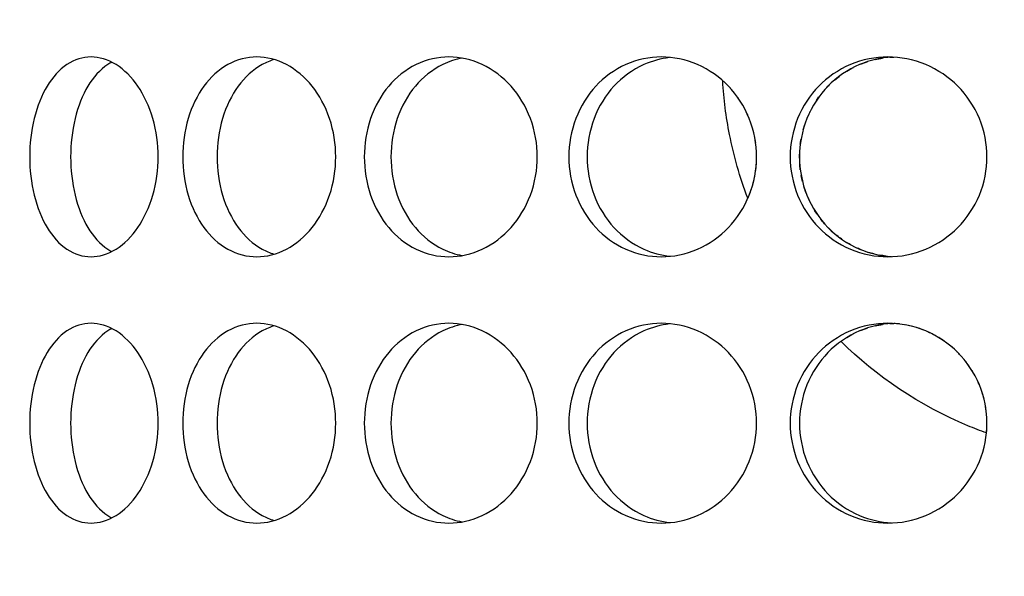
# Model space of a CAD drawing. Header units: millimetres. Extents: x 18 to 610, y -123 to 280.
# Tile 21 of 81: x 145.32 to 149.01, y 118.72 to 120.81. Entities that reach past the tile are written whole.
import ezdxf

# ---------------------------------------------------------------- set-up
doc = ezdxf.new("R2010")
doc.units = ezdxf.units.MM
doc.linetypes.add('SOLID', pattern=[0])

# ---------------------------------------------------------------- blocks, each defined once
blk = doc.blocks.new('BlockOfViews_6')
at = {"linetype": 'SOLID', "lineweight": 30, "extrusion": (0, 0, -1)}
blk.add_circle((-149.4534, 132.9721, -114.25), 39, dxfattribs=at)
at = {"linetype": 'SOLID', "lineweight": 30}
blk.add_circle((149.4534, 132.9721, 111.75), 36.115, dxfattribs=at)
at = {"linetype": 'SOLID', "lineweight": 9, "extrusion": (0, 0, -1)}
blk.add_arc((-149.4534, 132.9721, -111.75), 37.59, 265, 175, dxfattribs=at)
at = {"linetype": 'SOLID', "lineweight": 30, "extrusion": (0, 0, -1)}
blk.add_arc((-149.4534, 132.9721, -69.235), 27.1, 119.86988, 60.13012, dxfattribs=at)
at = {"linetype": 'SOLID', "lineweight": 30}
for points, knots in [([(145.3546, 120.2971, 50.9498), (145.3546, 120.3442, 50.9498), (145.36, 120.3945, 50.9575), (145.3826, 120.4868, 50.9885), (145.3998, 120.529, 51.0118), (145.4399, 120.5956, 51.0651), (145.4655, 120.6244, 51.0986), (145.5229, 120.6627, 51.171), (145.5546, 120.6721, 51.21), (145.6152, 120.6721, 51.2822), (145.648, 120.6627, 51.3202), (145.7094, 120.6244, 51.3892), (145.738, 120.5956, 51.4203), (145.7834, 120.529, 51.4691), (145.8034, 120.4868, 51.49), (145.83, 120.3945, 51.5176), (145.8366, 120.3442, 51.5244), (145.8366, 120.25, 51.5244), (145.83, 120.1998, 51.5176), (145.8034, 120.1074, 51.49), (145.7834, 120.0652, 51.4691), (145.738, 119.9987, 51.4203), (145.7094, 119.9698, 51.3892), (145.648, 119.9315, 51.3202), (145.6152, 119.9221, 51.2822), (145.5546, 119.9221, 51.21), (145.5229, 119.9315, 51.171), (145.4655, 119.9698, 51.0986), (145.4399, 119.9987, 51.0651), (145.3998, 120.0652, 51.0118), (145.3826, 120.1074, 50.9885), (145.36, 120.1998, 50.9575), (145.3546, 120.25, 50.9498), (145.3546, 120.2971, 50.9498)], [0, 0, 0, 0, 0.141313, 0.141313, 0.282627, 0.282627, 0.42394, 0.42394, 0.565253, 0.565253, 0.706567, 0.706567, 0.84788, 0.84788, 0.989193, 0.989193, 1.130507, 1.130507, 1.27182, 1.27182, 1.413133, 1.413133, 1.554447, 1.554447, 1.69576, 1.69576, 1.837073, 1.837073, 1.978386, 1.978386, 2.1197, 2.1197, 2.261013, 2.261013, 2.261013, 2.261013]), ([(145.6627, 120.6527, 51.0253), (145.6575, 120.6499, 51.0189), (145.6525, 120.6469, 51.0125), (145.6188, 120.6244, 50.9699), (145.5932, 120.5956, 50.9364), (145.5532, 120.529, 50.8831), (145.5362, 120.4868, 50.8597), (145.5137, 120.3945, 50.8286), (145.5082, 120.3442, 50.8209), (145.5082, 120.2971, 50.8209)], [1.8125878, 1.8125878, 1.8125878, 1.8125878, 1.8371343, 1.8371343, 1.9784523, 1.9784523, 2.1197704, 2.1197704, 2.2610885, 2.2610885, 2.2610885, 2.2610885]), ([(145.9291, 120.2971, 51.6168), (145.9291, 120.3442, 51.6168), (145.9358, 120.3945, 51.6234), (145.9634, 120.4868, 51.65), (145.9843, 120.529, 51.67), (146.0331, 120.5956, 51.7155), (146.0642, 120.6244, 51.744), (146.1333, 120.6627, 51.8054), (146.1713, 120.6721, 51.8382), (146.2434, 120.6721, 51.8988), (146.2824, 120.6627, 51.9305), (146.3549, 120.6244, 51.9879), (146.3883, 120.5956, 52.0136), (146.4416, 120.529, 52.0537), (146.4649, 120.4868, 52.0708), (146.4959, 120.3945, 52.0934), (146.5036, 120.3442, 52.0989), (146.5036, 120.25, 52.0989), (146.4959, 120.1998, 52.0934), (146.4649, 120.1074, 52.0708), (146.4416, 120.0652, 52.0537), (146.3883, 119.9987, 52.0136), (146.3549, 119.9698, 51.9879), (146.2824, 119.9315, 51.9305), (146.2434, 119.9221, 51.8988), (146.1713, 119.9221, 51.8382), (146.1333, 119.9315, 51.8054), (146.0642, 119.9698, 51.744), (146.0331, 119.9987, 51.7155), (145.9843, 120.0652, 51.67), (145.9634, 120.1074, 51.65), (145.9358, 120.1998, 51.6234), (145.9291, 120.25, 51.6168), (145.9291, 120.2971, 51.6168)], [0, 0, 0, 0, 0.141313, 0.141313, 0.282627, 0.282627, 0.42394, 0.42394, 0.565253, 0.565253, 0.706567, 0.706567, 0.84788, 0.84788, 0.989193, 0.989193, 1.130507, 1.130507, 1.27182, 1.27182, 1.413133, 1.413133, 1.554447, 1.554447, 1.69576, 1.69576, 1.837073, 1.837073, 1.978386, 1.978386, 2.1197, 2.1197, 2.261013, 2.261013, 2.261013, 2.261013]), ([(146.273, 120.6629, 51.6616), (146.2574, 120.6582, 51.648), (146.2421, 120.6517, 51.6345), (146.1928, 120.6244, 51.5907), (146.1618, 120.5956, 51.5621), (146.1131, 120.529, 51.5165), (146.0923, 120.4868, 51.4965), (146.0647, 120.3945, 51.4698), (146.058, 120.3442, 51.4631), (146.058, 120.2971, 51.4631)], [1.77681, 1.77681, 1.77681, 1.77681, 1.8371343, 1.8371343, 1.9784523, 1.9784523, 2.1197704, 2.1197704, 2.2610885, 2.2610885, 2.2610885, 2.2610885]), ([(146.6107, 120.2971, 52.1738), (146.6107, 120.3442, 52.1738), (146.6184, 120.3945, 52.1792), (146.6503, 120.4868, 52.2006), (146.6743, 120.529, 52.2166), (146.7302, 120.5956, 52.253), (146.7658, 120.6244, 52.2757), (146.8445, 120.6627, 52.3241), (146.8876, 120.6721, 52.3499), (146.9692, 120.6721, 52.397), (147.0131, 120.6627, 52.4215), (147.0944, 120.6244, 52.4654), (147.1319, 120.5956, 52.4848), (147.1913, 120.529, 52.5151), (147.2172, 120.4868, 52.5279), (147.2517, 120.3945, 52.5448), (147.2602, 120.3442, 52.5488), (147.2602, 120.25, 52.5488), (147.2517, 120.1998, 52.5448), (147.2172, 120.1074, 52.5279), (147.1913, 120.0652, 52.5151), (147.1319, 119.9987, 52.4848), (147.0944, 119.9698, 52.4654), (147.0131, 119.9315, 52.4215), (146.9692, 119.9221, 52.397), (146.8876, 119.9221, 52.3499), (146.8445, 119.9315, 52.3241), (146.7658, 119.9698, 52.2757), (146.7302, 119.9987, 52.253), (146.6743, 120.0652, 52.2166), (146.6503, 120.1074, 52.2006), (146.6184, 120.1998, 52.1792), (146.6107, 120.25, 52.1738), (146.6107, 120.2971, 52.1738)], [0, 0, 0, 0, 0.141313, 0.141313, 0.282627, 0.282627, 0.42394, 0.42394, 0.565253, 0.565253, 0.706567, 0.706567, 0.84788, 0.84788, 0.989193, 0.989193, 1.130507, 1.130507, 1.27182, 1.27182, 1.413133, 1.413133, 1.554447, 1.554447, 1.69576, 1.69576, 1.837073, 1.837073, 1.978386, 1.978386, 2.1197, 2.1197, 2.261013, 2.261013, 2.261013, 2.261013]), ([(146.9789, 120.6677, 52.1712), (146.9538, 120.6632, 52.1564), (146.9288, 120.6551, 52.1412), (146.8659, 120.6244, 52.1023), (146.8303, 120.5956, 52.0796), (146.7745, 120.529, 52.0431), (146.7505, 120.4868, 52.027), (146.7187, 120.3945, 52.0055), (146.7109, 120.3442, 52.0001), (146.7109, 120.2971, 52.0001)], [1.7521545, 1.7521545, 1.7521545, 1.7521545, 1.8371343, 1.8371343, 1.9784523, 1.9784523, 2.1197704, 2.1197704, 2.2610885, 2.2610885, 2.2610885, 2.2610885]), ([(148.0834, 120.2971, 52.8606), (148.0834, 120.25, 52.8606), (148.0743, 120.1998, 52.8581), (148.0374, 120.1074, 52.8474), (148.0097, 120.0652, 52.8393), (147.9459, 119.9987, 52.8198), (147.9057, 119.9698, 52.8072), (147.818, 119.9315, 52.778), (147.7705, 119.9221, 52.7615), (147.682, 119.9221, 52.7293), (147.635, 119.9315, 52.7115), (147.5491, 119.9698, 52.6774), (147.5101, 119.9987, 52.6612), (147.4488, 120.0652, 52.6352), (147.4223, 120.1074, 52.6235), (147.3872, 120.1998, 52.608), (147.3786, 120.25, 52.6041), (147.3786, 120.3442, 52.6041), (147.3872, 120.3945, 52.608), (147.4223, 120.4868, 52.6235), (147.4488, 120.529, 52.6352), (147.5101, 120.5956, 52.6612), (147.5491, 120.6244, 52.6774), (147.635, 120.6627, 52.7115), (147.682, 120.6721, 52.7293), (147.7705, 120.6721, 52.7615), (147.818, 120.6627, 52.778), (147.9057, 120.6244, 52.8072), (147.9459, 120.5956, 52.8198), (148.0097, 120.529, 52.8393), (148.0374, 120.4868, 52.8474), (148.0743, 120.3945, 52.8581), (148.0834, 120.3442, 52.8606), (148.0834, 120.2971, 52.8606)], [0, 0, 0, 0, 0.141313, 0.141313, 0.282627, 0.282627, 0.42394, 0.42394, 0.565253, 0.565253, 0.706567, 0.706567, 0.84788, 0.84788, 0.989193, 0.989193, 1.130507, 1.130507, 1.27182, 1.27182, 1.413133, 1.413133, 1.554447, 1.554447, 1.69576, 1.69576, 1.837073, 1.837073, 1.978386, 1.978386, 2.1197, 2.1197, 2.261013, 2.261013, 2.261013, 2.261013]), ([(147.7566, 120.6699, 52.5435), (147.7241, 120.6661, 52.5313), (147.6913, 120.6573, 52.5187), (147.6176, 120.6244, 52.4893), (147.5786, 120.5956, 52.4731), (147.5173, 120.529, 52.4469), (147.4908, 120.4868, 52.4352), (147.4558, 120.3945, 52.4195), (147.4472, 120.3442, 52.4156), (147.4472, 120.25, 52.4156), (147.4558, 120.1998, 52.4195), (147.4908, 120.1074, 52.4352), (147.5173, 120.0652, 52.4469), (147.5786, 119.9987, 52.4731), (147.6176, 119.9698, 52.4893), (147.6919, 119.9367, 52.5189), (147.7255, 119.9277, 52.5319), (147.7586, 119.9241, 52.5442)], [0.60527, 0.60527, 0.60527, 0.60527, 0.70659, 0.70659, 0.847908, 0.847908, 0.989226, 0.989226, 1.130544, 1.130544, 1.271862, 1.271862, 1.41318, 1.41318, 1.554498, 1.554498, 1.657921, 1.657921, 1.657921, 1.657921]), ([(148.2096, 120.2971, 52.8944), (148.2096, 120.3442, 52.8944), (148.2188, 120.3945, 52.8968), (148.256, 120.4868, 52.906), (148.2841, 120.529, 52.9129), (148.3491, 120.5956, 52.9279), (148.3903, 120.6244, 52.937), (148.4808, 120.6627, 52.9557), (148.5301, 120.6721, 52.9651), (148.6229, 120.6721, 52.9814), (148.6725, 120.6627, 52.9895), (148.7639, 120.6244, 53.0029), (148.8058, 120.5956, 53.0084), (148.8719, 120.529, 53.0165), (148.9007, 120.4868, 53.0197), (148.9388, 120.3945, 53.0237), (148.9482, 120.3442, 53.0247), (148.9482, 120.25, 53.0247), (148.9388, 120.1998, 53.0237), (148.9007, 120.1074, 53.0197), (148.8719, 120.0652, 53.0165), (148.8058, 119.9987, 53.0084), (148.7639, 119.9698, 53.0029), (148.6725, 119.9315, 52.9895), (148.6229, 119.9221, 52.9814), (148.5301, 119.9221, 52.9651), (148.4808, 119.9315, 52.9557), (148.3903, 119.9698, 52.937), (148.3491, 119.9987, 52.9279), (148.2841, 120.0652, 52.9129), (148.256, 120.1074, 52.906), (148.2188, 120.1998, 52.8968), (148.2096, 120.25, 52.8944), (148.2096, 120.2971, 52.8944)], [0, 0, 0, 0, 0.141313, 0.141313, 0.282627, 0.282627, 0.42394, 0.42394, 0.565253, 0.565253, 0.706567, 0.706567, 0.84788, 0.84788, 0.989193, 0.989193, 1.130507, 1.130507, 1.27182, 1.27182, 1.413133, 1.413133, 1.554447, 1.554447, 1.69576, 1.69576, 1.837073, 1.837073, 1.978386, 1.978386, 2.1197, 2.1197, 2.261013, 2.261013, 2.261013, 2.261013]), ([(148.5911, 120.6716, 52.7727), (148.5508, 120.6693, 52.7654), (148.509, 120.66, 52.7573), (148.425, 120.6244, 52.7399), (148.3838, 120.5956, 52.7307), (148.3189, 120.529, 52.7155), (148.2908, 120.4868, 52.7086), (148.2536, 120.3945, 52.6993), (148.2445, 120.3442, 52.6969), (148.2445, 120.2971, 52.6969)], [1.7161075, 1.7161075, 1.7161075, 1.7161075, 1.8371343, 1.8371343, 1.9784523, 1.9784523, 2.1197704, 2.1197704, 2.2610885, 2.2610885, 2.2610885, 2.2610885]), ([(148.0501, 120.1424, 51.7457), (148.0207, 120.2202, 51.7347), (147.9979, 120.3006, 51.7258), (147.9687, 120.4481, 51.7143), (147.9602, 120.5151, 51.7108), (147.9562, 120.5813, 51.7092)], [4.0457931, 4.0457931, 4.0457931, 4.0457931, 4.2833786, 4.2833786, 4.4789951, 4.4789951, 4.4789951, 4.4789951]), ([(147.9873, 120.552, 43.1675), (147.9842, 120.5555, 43.1685), (147.981, 120.5589, 43.1694), (147.9772, 120.5629, 43.1706), (147.9767, 120.5635, 43.1707), (147.9761, 120.564, 43.1709)], [0.26842168, 0.26842168, 0.26842168, 0.26842168, 0.28262679, 0.28262679, 0.28510595, 0.28510595, 0.28510595, 0.28510595]), ([(148.3377, 120.5475, 43.2801), (148.3422, 120.5526, 43.279), (148.3467, 120.5575, 43.2779), (148.3531, 120.5641, 43.2765), (148.3549, 120.5659, 43.276), (148.3567, 120.5676, 43.2756)], [1.39299953, 1.39299953, 1.39299953, 1.39299953, 1.4131805, 1.4131805, 1.42078813, 1.42078813, 1.42078813, 1.42078813]), ([(145.5082, 120.2971, 50.8209), (145.5082, 120.25, 50.8209), (145.5137, 120.1998, 50.8286), (145.5362, 120.1074, 50.8597), (145.5532, 120.0652, 50.8831), (145.5932, 119.9987, 50.9364), (145.6188, 119.9698, 50.9699), (145.6523, 119.9475, 51.0122), (145.6571, 119.9445, 51.0184), (145.6621, 119.9419, 51.0245)], [0, 0, 0, 0, 0.1413181, 0.1413181, 0.2826362, 0.2826362, 0.4239542, 0.4239542, 0.4475241, 0.4475241, 0.4475241, 0.4475241]), ([(146.058, 120.2971, 51.4631), (146.058, 120.25, 51.4631), (146.0647, 120.1998, 51.4698), (146.0923, 120.1074, 51.4965), (146.1131, 120.0652, 51.5165), (146.1618, 119.9987, 51.5621), (146.1928, 119.9698, 51.5907), (146.2415, 119.9428, 51.6341), (146.2563, 119.9365, 51.6471), (146.2713, 119.9319, 51.6601)], [0, 0, 0, 0, 0.1413181, 0.1413181, 0.2826362, 0.2826362, 0.4239542, 0.4239542, 0.4820884, 0.4820884, 0.4820884, 0.4820884]), ([(146.7109, 120.2971, 52.0001), (146.7109, 120.25, 52.0001), (146.7187, 120.1998, 52.0055), (146.7505, 120.1074, 52.027), (146.7745, 120.0652, 52.0431), (146.8303, 119.9987, 52.0796), (146.8659, 119.9698, 52.1023), (146.9284, 119.9394, 52.1409), (146.9529, 119.9314, 52.1558), (146.9775, 119.9268, 52.1704)], [0, 0, 0, 0, 0.1413181, 0.1413181, 0.2826362, 0.2826362, 0.4239542, 0.4239542, 0.5073058, 0.5073058, 0.5073058, 0.5073058]), ([(148.2445, 120.2927, 43.3031), (148.2445, 120.2942, 43.3031), (148.2445, 120.2956, 43.3031), (148.2445, 120.3006, 43.3031), (148.2445, 120.3041, 43.3031), (148.2446, 120.3075, 43.3031)], [1.12610725, 1.12610725, 1.12610725, 1.12610725, 1.13054426, 1.13054426, 1.14092204, 1.14092204, 1.14092204, 1.14092204]), ([(148.2445, 120.2971, 52.6969), (148.2445, 120.25, 52.6969), (148.2536, 120.1998, 52.6993), (148.2908, 120.1074, 52.7086), (148.3189, 120.0652, 52.7155), (148.3838, 119.9987, 52.7307), (148.425, 119.9698, 52.7399), (148.5085, 119.9345, 52.7572), (148.5496, 119.9252, 52.7652), (148.5894, 119.9228, 52.7724)], [0, 0, 0, 0, 0.1413181, 0.1413181, 0.2826362, 0.2826362, 0.4239542, 0.4239542, 0.5433165, 0.5433165, 0.5433165, 0.5433165]), ([(148.0513, 120.1428, 43.1485), (148.0529, 120.1463, 43.1481), (148.0544, 120.15, 43.1476), (148.0589, 120.1613, 43.1463), (148.0618, 120.1692, 43.1455), (148.0644, 120.1771, 43.1448)], [2.1085842, 2.1085842, 2.1085842, 2.1085842, 2.11969975, 2.11969975, 2.14336587, 2.14336587, 2.14336587, 2.14336587]), ([(148.4818, 119.946, 43.2483), (148.4779, 119.9475, 43.2491), (148.4741, 119.9491, 43.2499), (148.4671, 119.952, 43.2513), (148.464, 119.9534, 43.252), (148.4609, 119.9548, 43.2526)], [0.69463754, 0.69463754, 0.69463754, 0.69463754, 0.70659008, 0.70659008, 0.71644436, 0.71644436, 0.71644436, 0.71644436]), ([(145.3546, 119.2971, 50.9498), (145.3546, 119.3442, 50.9498), (145.36, 119.3945, 50.9575), (145.3826, 119.4868, 50.9885), (145.3998, 119.529, 51.0118), (145.4399, 119.5956, 51.0651), (145.4655, 119.6244, 51.0986), (145.5229, 119.6627, 51.171), (145.5546, 119.6721, 51.21), (145.6152, 119.6721, 51.2822), (145.648, 119.6627, 51.3202), (145.7094, 119.6244, 51.3892), (145.738, 119.5956, 51.4203), (145.7834, 119.529, 51.4691), (145.8034, 119.4868, 51.49), (145.83, 119.3945, 51.5176), (145.8366, 119.3442, 51.5244), (145.8366, 119.25, 51.5244), (145.83, 119.1998, 51.5176), (145.8034, 119.1074, 51.49), (145.7834, 119.0652, 51.4691), (145.738, 118.9987, 51.4203), (145.7094, 118.9698, 51.3892), (145.648, 118.9315, 51.3202), (145.6152, 118.9221, 51.2822), (145.5546, 118.9221, 51.21), (145.5229, 118.9315, 51.171), (145.4655, 118.9698, 51.0986), (145.4399, 118.9987, 51.0651), (145.3998, 119.0652, 51.0118), (145.3826, 119.1074, 50.9885), (145.36, 119.1998, 50.9575), (145.3546, 119.25, 50.9498), (145.3546, 119.2971, 50.9498)], [0, 0, 0, 0, 0.141313, 0.141313, 0.282627, 0.282627, 0.42394, 0.42394, 0.565253, 0.565253, 0.706567, 0.706567, 0.84788, 0.84788, 0.989193, 0.989193, 1.130507, 1.130507, 1.27182, 1.27182, 1.413133, 1.413133, 1.554447, 1.554447, 1.69576, 1.69576, 1.837073, 1.837073, 1.978386, 1.978386, 2.1197, 2.1197, 2.261013, 2.261013, 2.261013, 2.261013]), ([(145.6627, 119.6527, 51.0253), (145.6575, 119.6499, 51.0189), (145.6525, 119.6469, 51.0125), (145.6188, 119.6244, 50.9699), (145.5932, 119.5956, 50.9364), (145.5532, 119.529, 50.8831), (145.5362, 119.4868, 50.8597), (145.5137, 119.3945, 50.8286), (145.5082, 119.3442, 50.8209), (145.5082, 119.2971, 50.8209)], [1.8125878, 1.8125878, 1.8125878, 1.8125878, 1.8371343, 1.8371343, 1.9784523, 1.9784523, 2.1197704, 2.1197704, 2.2610885, 2.2610885, 2.2610885, 2.2610885]), ([(145.9291, 119.2971, 51.6168), (145.9291, 119.3442, 51.6168), (145.9358, 119.3945, 51.6234), (145.9634, 119.4868, 51.65), (145.9843, 119.529, 51.67), (146.0331, 119.5956, 51.7155), (146.0642, 119.6244, 51.744), (146.1333, 119.6627, 51.8054), (146.1713, 119.6721, 51.8382), (146.2434, 119.6721, 51.8988), (146.2824, 119.6627, 51.9305), (146.3549, 119.6244, 51.9879), (146.3883, 119.5956, 52.0136), (146.4416, 119.529, 52.0537), (146.4649, 119.4868, 52.0708), (146.4959, 119.3945, 52.0934), (146.5036, 119.3442, 52.0989), (146.5036, 119.25, 52.0989), (146.4959, 119.1998, 52.0934), (146.4649, 119.1074, 52.0708), (146.4416, 119.0652, 52.0537), (146.3883, 118.9987, 52.0136), (146.3549, 118.9698, 51.9879), (146.2824, 118.9315, 51.9305), (146.2434, 118.9221, 51.8988), (146.1713, 118.9221, 51.8382), (146.1333, 118.9315, 51.8054), (146.0642, 118.9698, 51.744), (146.0331, 118.9987, 51.7155), (145.9843, 119.0652, 51.67), (145.9634, 119.1074, 51.65), (145.9358, 119.1998, 51.6234), (145.9291, 119.25, 51.6168), (145.9291, 119.2971, 51.6168)], [0, 0, 0, 0, 0.141313, 0.141313, 0.282627, 0.282627, 0.42394, 0.42394, 0.565253, 0.565253, 0.706567, 0.706567, 0.84788, 0.84788, 0.989193, 0.989193, 1.130507, 1.130507, 1.27182, 1.27182, 1.413133, 1.413133, 1.554447, 1.554447, 1.69576, 1.69576, 1.837073, 1.837073, 1.978386, 1.978386, 2.1197, 2.1197, 2.261013, 2.261013, 2.261013, 2.261013]), ([(146.273, 119.6629, 51.6616), (146.2574, 119.6582, 51.648), (146.2421, 119.6517, 51.6345), (146.1928, 119.6244, 51.5907), (146.1618, 119.5956, 51.5621), (146.1131, 119.529, 51.5165), (146.0923, 119.4868, 51.4965), (146.0647, 119.3945, 51.4698), (146.058, 119.3442, 51.4631), (146.058, 119.2971, 51.4631)], [1.77681, 1.77681, 1.77681, 1.77681, 1.8371343, 1.8371343, 1.9784523, 1.9784523, 2.1197704, 2.1197704, 2.2610885, 2.2610885, 2.2610885, 2.2610885]), ([(146.6107, 119.2971, 52.1738), (146.6107, 119.3442, 52.1738), (146.6184, 119.3945, 52.1792), (146.6503, 119.4868, 52.2006), (146.6743, 119.529, 52.2166), (146.7302, 119.5956, 52.253), (146.7658, 119.6244, 52.2757), (146.8445, 119.6627, 52.3241), (146.8876, 119.6721, 52.3499), (146.9692, 119.6721, 52.397), (147.0131, 119.6627, 52.4215), (147.0944, 119.6244, 52.4654), (147.1319, 119.5956, 52.4848), (147.1913, 119.529, 52.5151), (147.2172, 119.4868, 52.5279), (147.2517, 119.3945, 52.5448), (147.2602, 119.3442, 52.5488), (147.2602, 119.25, 52.5488), (147.2517, 119.1998, 52.5448), (147.2172, 119.1074, 52.5279), (147.1913, 119.0652, 52.5151), (147.1319, 118.9987, 52.4848), (147.0944, 118.9698, 52.4654), (147.0131, 118.9315, 52.4215), (146.9692, 118.9221, 52.397), (146.8876, 118.9221, 52.3499), (146.8445, 118.9315, 52.3241), (146.7658, 118.9698, 52.2757), (146.7302, 118.9987, 52.253), (146.6743, 119.0652, 52.2166), (146.6503, 119.1074, 52.2006), (146.6184, 119.1998, 52.1792), (146.6107, 119.25, 52.1738), (146.6107, 119.2971, 52.1738)], [0, 0, 0, 0, 0.141313, 0.141313, 0.282627, 0.282627, 0.42394, 0.42394, 0.565253, 0.565253, 0.706567, 0.706567, 0.84788, 0.84788, 0.989193, 0.989193, 1.130507, 1.130507, 1.27182, 1.27182, 1.413133, 1.413133, 1.554447, 1.554447, 1.69576, 1.69576, 1.837073, 1.837073, 1.978386, 1.978386, 2.1197, 2.1197, 2.261013, 2.261013, 2.261013, 2.261013]), ([(146.9789, 119.6677, 52.1712), (146.9538, 119.6632, 52.1564), (146.9288, 119.6551, 52.1412), (146.8659, 119.6244, 52.1023), (146.8303, 119.5956, 52.0796), (146.7745, 119.529, 52.0431), (146.7505, 119.4868, 52.027), (146.7187, 119.3945, 52.0055), (146.7109, 119.3442, 52.0001), (146.7109, 119.2971, 52.0001)], [1.7521545, 1.7521545, 1.7521545, 1.7521545, 1.8371343, 1.8371343, 1.9784523, 1.9784523, 2.1197704, 2.1197704, 2.2610885, 2.2610885, 2.2610885, 2.2610885]), ([(148.0834, 119.2971, 52.8606), (148.0834, 119.25, 52.8606), (148.0743, 119.1998, 52.8581), (148.0374, 119.1074, 52.8474), (148.0097, 119.0652, 52.8393), (147.9459, 118.9987, 52.8198), (147.9057, 118.9698, 52.8072), (147.818, 118.9315, 52.778), (147.7705, 118.9221, 52.7615), (147.682, 118.9221, 52.7293), (147.635, 118.9315, 52.7115), (147.5491, 118.9698, 52.6774), (147.5101, 118.9987, 52.6612), (147.4488, 119.0652, 52.6352), (147.4223, 119.1074, 52.6235), (147.3872, 119.1998, 52.608), (147.3786, 119.25, 52.6041), (147.3786, 119.3442, 52.6041), (147.3872, 119.3945, 52.608), (147.4223, 119.4868, 52.6235), (147.4488, 119.529, 52.6352), (147.5101, 119.5956, 52.6612), (147.5491, 119.6244, 52.6774), (147.635, 119.6627, 52.7115), (147.682, 119.6721, 52.7293), (147.7705, 119.6721, 52.7615), (147.818, 119.6627, 52.778), (147.9057, 119.6244, 52.8072), (147.9459, 119.5956, 52.8198), (148.0097, 119.529, 52.8393), (148.0374, 119.4868, 52.8474), (148.0743, 119.3945, 52.8581), (148.0834, 119.3442, 52.8606), (148.0834, 119.2971, 52.8606)], [0, 0, 0, 0, 0.141313, 0.141313, 0.282627, 0.282627, 0.42394, 0.42394, 0.565253, 0.565253, 0.706567, 0.706567, 0.84788, 0.84788, 0.989193, 0.989193, 1.130507, 1.130507, 1.27182, 1.27182, 1.413133, 1.413133, 1.554447, 1.554447, 1.69576, 1.69576, 1.837073, 1.837073, 1.978386, 1.978386, 2.1197, 2.1197, 2.261013, 2.261013, 2.261013, 2.261013]), ([(147.7566, 119.6699, 52.5435), (147.7241, 119.6661, 52.5313), (147.6913, 119.6573, 52.5187), (147.6176, 119.6244, 52.4893), (147.5786, 119.5956, 52.4731), (147.5173, 119.529, 52.4469), (147.4908, 119.4868, 52.4352), (147.4558, 119.3945, 52.4195), (147.4472, 119.3442, 52.4156), (147.4472, 119.25, 52.4156), (147.4558, 119.1998, 52.4195), (147.4908, 119.1074, 52.4352), (147.5173, 119.0652, 52.4469), (147.5786, 118.9987, 52.4731), (147.6176, 118.9698, 52.4893), (147.6919, 118.9367, 52.5189), (147.7255, 118.9277, 52.5319), (147.7586, 118.9241, 52.5442)], [0.60527, 0.60527, 0.60527, 0.60527, 0.70659, 0.70659, 0.847908, 0.847908, 0.989226, 0.989226, 1.130544, 1.130544, 1.271862, 1.271862, 1.41318, 1.41318, 1.554498, 1.554498, 1.657921, 1.657921, 1.657921, 1.657921]), ([(148.2096, 119.2971, 52.8944), (148.2096, 119.3442, 52.8944), (148.2188, 119.3945, 52.8968), (148.256, 119.4868, 52.906), (148.2841, 119.529, 52.9129), (148.3491, 119.5956, 52.9279), (148.3903, 119.6244, 52.937), (148.4808, 119.6627, 52.9557), (148.5301, 119.6721, 52.9651), (148.6229, 119.6721, 52.9814), (148.6725, 119.6627, 52.9895), (148.7639, 119.6244, 53.0029), (148.8058, 119.5956, 53.0084), (148.8719, 119.529, 53.0165), (148.9007, 119.4868, 53.0197), (148.9388, 119.3945, 53.0237), (148.9482, 119.3442, 53.0247), (148.9482, 119.25, 53.0247), (148.9388, 119.1998, 53.0237), (148.9007, 119.1074, 53.0197), (148.8719, 119.0652, 53.0165), (148.8058, 118.9987, 53.0084), (148.7639, 118.9698, 53.0029), (148.6725, 118.9315, 52.9895), (148.6229, 118.9221, 52.9814), (148.5301, 118.9221, 52.9651), (148.4808, 118.9315, 52.9557), (148.3903, 118.9698, 52.937), (148.3491, 118.9987, 52.9279), (148.2841, 119.0652, 52.9129), (148.256, 119.1074, 52.906), (148.2188, 119.1998, 52.8968), (148.2096, 119.25, 52.8944), (148.2096, 119.2971, 52.8944)], [0, 0, 0, 0, 0.141313, 0.141313, 0.282627, 0.282627, 0.42394, 0.42394, 0.565253, 0.565253, 0.706567, 0.706567, 0.84788, 0.84788, 0.989193, 0.989193, 1.130507, 1.130507, 1.27182, 1.27182, 1.413133, 1.413133, 1.554447, 1.554447, 1.69576, 1.69576, 1.837073, 1.837073, 1.978386, 1.978386, 2.1197, 2.1197, 2.261013, 2.261013, 2.261013, 2.261013]), ([(148.5911, 119.6716, 52.7727), (148.5508, 119.6693, 52.7654), (148.509, 119.66, 52.7573), (148.425, 119.6244, 52.7399), (148.3838, 119.5956, 52.7307), (148.3189, 119.529, 52.7155), (148.2908, 119.4868, 52.7086), (148.2536, 119.3945, 52.6993), (148.2445, 119.3442, 52.6969), (148.2445, 119.2971, 52.6969)], [1.7161075, 1.7161075, 1.7161075, 1.7161075, 1.8371343, 1.8371343, 1.9784523, 1.9784523, 2.1197704, 2.1197704, 2.2610885, 2.2610885, 2.2610885, 2.2610885]), ([(148.9461, 119.2605, 51.9677), (148.9228, 119.2689, 51.9647), (148.8997, 119.2779, 51.9615), (148.6961, 119.3626, 51.9319), (148.5317, 119.4746, 51.8947), (148.4009, 119.6034, 51.859)], [2.7847287, 2.7847287, 2.7847287, 2.7847287, 2.8554399, 2.8554399, 3.4146814, 3.4146814, 3.4146814, 3.4146814]), ([(148.8522, 119.5481, 42.9859), (148.8479, 119.553, 42.9864), (148.8434, 119.5577, 42.987), (148.8383, 119.5628, 42.9876), (148.8378, 119.5634, 42.9877), (148.8373, 119.5639, 42.9877)], [0.26324497, 0.26324497, 0.26324497, 0.26324497, 0.28262679, 0.28262679, 0.28490694, 0.28490694, 0.28490694, 0.28490694]), ([(148.9227, 119.4333, 42.978), (148.9218, 119.4357, 42.9781), (148.9208, 119.4382, 42.9782), (148.9178, 119.4453, 42.9785), (148.9158, 119.45, 42.9787), (148.9137, 119.4546, 42.9789)], [0.133823, 0.133823, 0.133823, 0.133823, 0.14131339, 0.14131339, 0.15566331, 0.15566331, 0.15566331, 0.15566331]), ([(145.5082, 119.2971, 50.8209), (145.5082, 119.25, 50.8209), (145.5137, 119.1998, 50.8286), (145.5362, 119.1074, 50.8597), (145.5532, 119.0652, 50.8831), (145.5932, 118.9987, 50.9364), (145.6188, 118.9698, 50.9699), (145.6523, 118.9475, 51.0122), (145.6571, 118.9445, 51.0184), (145.6621, 118.9419, 51.0245)], [0, 0, 0, 0, 0.1413181, 0.1413181, 0.2826362, 0.2826362, 0.4239542, 0.4239542, 0.4475241, 0.4475241, 0.4475241, 0.4475241]), ([(146.058, 119.2971, 51.4631), (146.058, 119.25, 51.4631), (146.0647, 119.1998, 51.4698), (146.0923, 119.1074, 51.4965), (146.1131, 119.0652, 51.5165), (146.1618, 118.9987, 51.5621), (146.1928, 118.9698, 51.5907), (146.2415, 118.9428, 51.6341), (146.2563, 118.9365, 51.6471), (146.2713, 118.9319, 51.6601)], [0, 0, 0, 0, 0.1413181, 0.1413181, 0.2826362, 0.2826362, 0.4239542, 0.4239542, 0.4820884, 0.4820884, 0.4820884, 0.4820884]), ([(146.7109, 119.2971, 52.0001), (146.7109, 119.25, 52.0001), (146.7187, 119.1998, 52.0055), (146.7505, 119.1074, 52.027), (146.7745, 119.0652, 52.0431), (146.8303, 118.9987, 52.0796), (146.8659, 118.9698, 52.1023), (146.9284, 118.9394, 52.1409), (146.9529, 118.9314, 52.1558), (146.9775, 118.9268, 52.1704)], [0, 0, 0, 0, 0.1413181, 0.1413181, 0.2826362, 0.2826362, 0.4239542, 0.4239542, 0.5073058, 0.5073058, 0.5073058, 0.5073058]), ([(148.2445, 119.2971, 52.6969), (148.2445, 119.25, 52.6969), (148.2536, 119.1998, 52.6993), (148.2908, 119.1074, 52.7086), (148.3189, 119.0652, 52.7155), (148.3838, 118.9987, 52.7307), (148.425, 118.9698, 52.7399), (148.5085, 118.9345, 52.7572), (148.5496, 118.9252, 52.7652), (148.5894, 118.9228, 52.7724)], [0, 0, 0, 0, 0.1413181, 0.1413181, 0.2826362, 0.2826362, 0.4239542, 0.4239542, 0.5433165, 0.5433165, 0.5433165, 0.5433165])]:
    blk.add_open_spline(points, degree=3, knots=knots, dxfattribs=at)
for points in [[(148.4739, 120.6451, 43.2499), (148.4828, 120.6487, 43.2481), (148.4919, 120.652, 43.2462), (148.5011, 120.655, 43.2444)], [(148.5285, 120.6626, 43.239), (148.5377, 120.6647, 43.2372), (148.5469, 120.6665, 43.2355), (148.5562, 120.6679, 43.2337)], [(148.5838, 120.6711, 43.2286), (148.5886, 120.6715, 43.2277), (148.5935, 120.6717, 43.2268), (148.5984, 120.6719, 43.226)], [(148.4226, 120.6191, 43.2608), (148.4307, 120.624, 43.259), (148.439, 120.6287, 43.2573), (148.4475, 120.633, 43.2555)], [(148.377, 120.5862, 43.271), (148.3841, 120.5922, 43.2693), (148.3914, 120.5979, 43.2677), (148.399, 120.6034, 43.266)], [(148.0184, 120.5118, 43.1582), (148.0164, 120.5147, 43.1588), (148.0145, 120.5176, 43.1593), (148.0124, 120.5204, 43.1599)], [(148.3081, 120.5087, 43.2872), (148.3111, 120.5132, 43.2864), (148.3142, 120.5177, 43.2857), (148.3174, 120.5221, 43.2849)], [(148.0501, 120.4542, 43.1489), (148.0483, 120.4584, 43.1494), (148.0463, 120.4626, 43.15), (148.0443, 120.4667, 43.1506)], [(148.2821, 120.4631, 43.2936), (148.2828, 120.4645, 43.2934), (148.2835, 120.4659, 43.2932), (148.2842, 120.4673, 43.293)], [(148.0695, 120.4001, 43.1433), (148.0679, 120.4058, 43.1438), (148.0662, 120.4115, 43.1443), (148.0644, 120.4171, 43.1448)], [(148.2581, 120.3988, 43.2996), (148.2595, 120.4038, 43.2992), (148.261, 120.4089, 43.2989), (148.2626, 120.4139, 43.2985)], [(148.08, 120.348, 43.1403), (148.0794, 120.3533, 43.1405), (148.0785, 120.3585, 43.1408), (148.0776, 120.3638, 43.141)], [(148.2474, 120.3448, 43.3023), (148.2481, 120.3505, 43.3021), (148.249, 120.3563, 43.3019), (148.25, 120.362, 43.3017)], [(148.08, 120.2462, 43.1403), (148.0823, 120.2634, 43.1397), (148.0834, 120.2804, 43.1394), (148.0834, 120.2971, 43.1394)], [(148.2475, 120.2488, 43.3023), (148.2466, 120.2561, 43.3025), (148.2459, 120.2635, 43.3027), (148.2454, 120.2708, 43.3029)], [(148.0695, 120.1941, 43.1433), (148.0728, 120.2061, 43.1424), (148.0755, 120.2183, 43.1416), (148.0776, 120.2305, 43.141)], [(148.2558, 120.2045, 43.3002), (148.2539, 120.2119, 43.3007), (148.2523, 120.2193, 43.3011), (148.251, 120.2267, 43.3014)], [(148.2693, 120.161, 43.2968), (148.2666, 120.1682, 43.2974), (148.2641, 120.1754, 43.2981), (148.2618, 120.1827, 43.2987)], [(148.288, 120.1194, 43.2921), (148.2845, 120.126, 43.293), (148.2812, 120.1328, 43.2938), (148.2781, 120.1397, 43.2945)], [(148.3112, 120.0808, 43.2864), (148.307, 120.0869, 43.2874), (148.303, 120.0932, 43.2884), (148.2992, 120.0996, 43.2894)], [(148.3382, 120.0461, 43.2799), (148.3335, 120.0516, 43.2811), (148.3288, 120.0572, 43.2822), (148.3243, 120.063, 43.2833)], [(148.3685, 120.0155, 43.2729), (148.3631, 120.0204, 43.2741), (148.3579, 120.0253, 43.2753), (148.3529, 120.0304, 43.2765)], [(148.4028, 119.9881, 43.2652), (148.3967, 119.9924, 43.2665), (148.3908, 119.9968, 43.2678), (148.3851, 120.0014, 43.2691)], [(148.4408, 119.9647, 43.2569), (148.4342, 119.9683, 43.2583), (148.4276, 119.972, 43.2597), (148.4213, 119.9759, 43.2611)], [(148.5246, 119.9326, 43.2398), (148.5174, 119.9344, 43.2412), (148.5103, 119.9364, 43.2426), (148.5032, 119.9386, 43.244)], [(148.5681, 119.9247, 43.2315), (148.5609, 119.9256, 43.2328), (148.5536, 119.9266, 43.2342), (148.5464, 119.928, 43.2356)], [(148.4739, 119.6451, 43.2499), (148.4828, 119.6487, 43.2481), (148.4919, 119.652, 43.2462), (148.5011, 119.655, 43.2444)], [(148.5285, 119.6626, 43.239), (148.5377, 119.6647, 43.2372), (148.5469, 119.6665, 43.2355), (148.5562, 119.6679, 43.2337)], [(148.5838, 119.6711, 43.2286), (148.5886, 119.6715, 43.2277), (148.5935, 119.6717, 43.2268), (148.5984, 119.6719, 43.226)], [(148.6197, 119.6696, 43.0193), (148.6126, 119.6704, 43.0205), (148.6054, 119.671, 43.0217), (148.5984, 119.6715, 43.0229)], [(148.6634, 119.6616, 43.0122), (148.6561, 119.6634, 43.0133), (148.6488, 119.665, 43.0145), (148.6415, 119.6663, 43.0157)], [(148.7065, 119.6482, 43.0055), (148.6994, 119.6509, 43.0066), (148.6922, 119.6534, 43.0077), (148.685, 119.6556, 43.0088)], [(148.4226, 119.6191, 43.2608), (148.4307, 119.624, 43.259), (148.439, 119.6287, 43.2573), (148.4475, 119.633, 43.2555)], [(148.748, 119.6295, 42.9995), (148.7414, 119.633, 43.0004), (148.7346, 119.6363, 43.0014), (148.7277, 119.6394, 43.0024)], [(148.7866, 119.6061, 42.9942), (148.7805, 119.6103, 42.995), (148.7742, 119.6144, 42.9959), (148.7678, 119.6183, 42.9968)], [(148.8214, 119.5787, 42.9897), (148.816, 119.5836, 42.9904), (148.8103, 119.5883, 42.9911), (148.8045, 119.5929, 42.9919)], [(148.8798, 119.5134, 42.9827), (148.8755, 119.5196, 42.9832), (148.871, 119.5255, 42.9837), (148.8664, 119.5313, 42.9842)], [(148.9036, 119.4749, 42.98), (148.9, 119.4816, 42.9804), (148.8961, 119.4882, 42.9808), (148.8922, 119.4947, 42.9813)], [(148.9366, 119.3898, 42.9765), (148.9348, 119.3971, 42.9767), (148.9327, 119.4043, 42.9769), (148.9304, 119.4115, 42.9771)], [(148.9451, 119.3455, 42.9756), (148.9442, 119.3529, 42.9757), (148.943, 119.3603, 42.9759), (148.9416, 119.3676, 42.976)], [(148.9482, 119.3016, 42.9753), (148.9481, 119.3088, 42.9753), (148.9478, 119.3161, 42.9754), (148.9473, 119.3235, 42.9754)], [(148.9466, 119.2615, 42.9755), (148.9474, 119.27, 42.9754), (148.9479, 119.2784, 42.9754), (148.9481, 119.2867, 42.9753)]]:
    blk.add_open_spline(points, degree=3, dxfattribs=at)

msp = doc.modelspace()

# ---------------------------------------------------------------- block references
msp.add_blockref('BlockOfViews_6', (0, 0))

doc.saveas('drawing.dxf')
